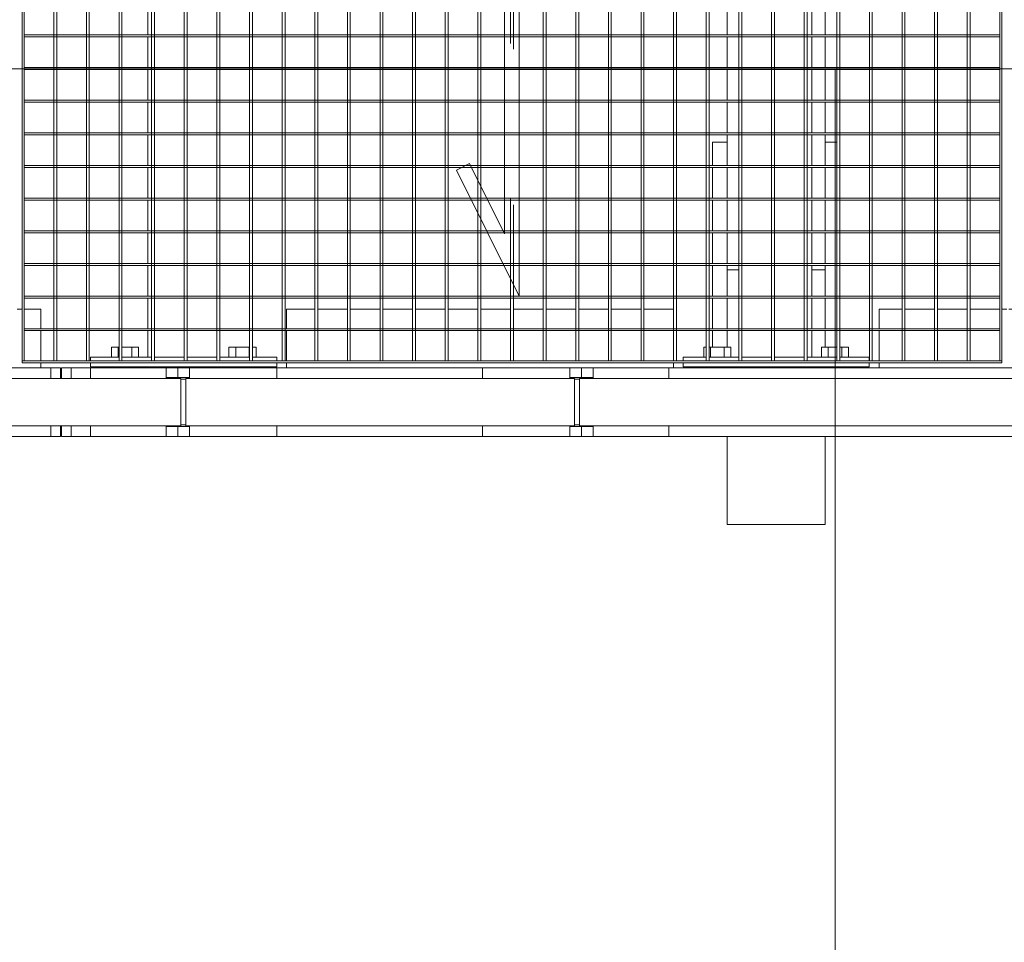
# Model space of a CAD drawing. Header units: metres. Extents: x 70279.8 to 70377.7, y 409251.8 to 409331.5.
# Tile 8 of 244: x 70314.2 to 70315.2, y 409289 to 409289.9. Entities that reach past the tile are written whole.
import ezdxf

# ---------------------------------------------------------------- set-up
doc = ezdxf.new("R2010")
doc.units = ezdxf.units.M
doc.linetypes.add('DASHEDX2', pattern=[9.525, 6.35, -3.175])
for name, color, linetype, lineweight in [('Bout', 3, 'Continuous', 0), ('CONTINUOUS', 7, 'Continuous', 18), ('Onderdeel', 2, 'Continuous', 0)]:
    doc.layers.add(name, color=color, linetype=linetype, lineweight=lineweight)
doc.layers.add('stairs&pedestrian', color=2, linetype='Continuous')

# ---------------------------------------------------------------- blocks, each defined once
blk = doc.blocks.new('stelconplaat')
at = {"layer": 'CONTINUOUS'}
for p, q in [((0, 2000), (2000, 2000)), ((0, 0), (0, 2000)), ((2000, 2000), (2000, 0))]:
    blk.add_line(p, q, dxfattribs=at)
blk = doc.blocks.new('*A99')
at = {"layer": 'Onderdeel', "linetype": 'Continuous', "lineweight": 0}
for p, q in [((711.635, 34.987), (711.635, 35.593)), ((735.394, 34.987), (735.394, 35.593)), ((711.635, 34.321), (711.635, 34.927)), ((735.394, 34.321), (735.394, 34.927)), ((711.635, 34.161), (711.635, 34.261)), ((735.394, 34.161), (735.394, 34.261)), ((711.635, 34.161), (712.173, 34.161)), ((712.213, 34.161), (712.839, 34.161)), ((712.879, 34.161), (713.505, 34.161)), ((713.545, 34.161), (714.171, 34.161)), ((714.211, 34.161), (714.837, 34.161)), ((714.877, 34.161), (715.503, 34.161)), ((715.543, 34.161), (716.169, 34.161)), ((716.209, 34.161), (716.835, 34.161)), ((716.875, 34.161), (717.501, 34.161)), ((717.541, 34.161), (718.167, 34.161)), ((718.207, 34.161), (718.833, 34.161)), ((718.873, 34.161), (719.499, 34.161)), ((719.539, 34.161), (720.165, 34.161)), ((720.205, 34.161), (720.831, 34.161)), ((720.871, 34.161), (721.497, 34.161)), ((721.537, 34.161), (722.163, 34.161)), ((722.203, 34.161), (722.829, 34.161)), ((722.869, 34.161), (723.495, 34.161)), ((723.535, 34.161), (724.161, 34.161)), ((724.201, 34.161), (724.827, 34.161)), ((724.867, 34.161), (725.493, 34.161)), ((725.533, 34.161), (726.159, 34.161)), ((726.199, 34.161), (726.825, 34.161)), ((726.865, 34.161), (727.491, 34.161)), ((727.531, 34.161), (728.157, 34.161)), ((728.197, 34.161), (728.823, 34.161)), ((728.863, 34.161), (729.489, 34.161)), ((729.529, 34.161), (730.155, 34.161)), ((730.195, 34.161), (730.821, 34.161)), ((730.861, 34.161), (731.487, 34.161)), ((731.527, 34.161), (732.153, 34.161)), ((732.193, 34.161), (732.819, 34.161)), ((732.859, 34.161), (733.485, 34.161)), ((733.525, 34.161), (734.151, 34.161)), ((734.191, 34.161), (734.817, 34.161)), ((734.857, 34.161), (735.394, 34.161))]:
    blk.add_line(p, q, dxfattribs=at)
blk = doc.blocks.new('*A100')
at = {"layer": 'Onderdeel', "linetype": 'Continuous', "lineweight": 0}
for p, q in [((711.635, 47.716), (712.173, 47.716)), ((711.635, 47.641), (711.635, 47.716)), ((712.213, 47.716), (712.839, 47.716)), ((712.879, 47.716), (713.505, 47.716)), ((713.545, 47.716), (714.171, 47.716)), ((714.211, 47.716), (714.837, 47.716)), ((714.877, 47.716), (715.503, 47.716)), ((715.543, 47.716), (716.169, 47.716)), ((716.209, 47.716), (716.835, 47.716)), ((716.875, 47.716), (717.501, 47.716)), ((717.541, 47.716), (718.167, 47.716)), ((718.207, 47.716), (718.833, 47.716)), ((718.873, 47.716), (719.499, 47.716)), ((719.539, 47.716), (720.165, 47.716)), ((720.205, 47.716), (720.831, 47.716)), ((720.871, 47.716), (721.497, 47.716)), ((721.537, 47.716), (722.163, 47.716)), ((722.203, 47.716), (722.829, 47.716)), ((722.869, 47.716), (723.495, 47.716)), ((723.535, 47.716), (724.161, 47.716)), ((724.201, 47.716), (724.827, 47.716)), ((724.867, 47.716), (725.493, 47.716)), ((725.533, 47.716), (726.159, 47.716)), ((726.199, 47.716), (726.825, 47.716)), ((726.865, 47.716), (727.491, 47.716)), ((727.531, 47.716), (728.157, 47.716)), ((728.197, 47.716), (728.823, 47.716)), ((728.863, 47.716), (729.489, 47.716)), ((729.529, 47.716), (730.155, 47.716)), ((730.195, 47.716), (730.821, 47.716)), ((730.861, 47.716), (731.487, 47.716)), ((731.527, 47.716), (732.153, 47.716)), ((732.193, 47.716), (732.819, 47.716)), ((732.859, 47.716), (733.485, 47.716)), ((733.525, 47.716), (734.151, 47.716)), ((734.191, 47.716), (734.817, 47.716)), ((734.857, 47.716), (735.394, 47.716)), ((735.394, 47.641), (735.394, 47.716)), ((711.635, 46.975), (711.635, 47.581)), ((735.394, 46.975), (735.394, 47.581)), ((711.635, 46.309), (711.635, 46.915)), ((735.394, 46.309), (735.394, 46.915))]:
    blk.add_line(p, q, dxfattribs=at)
blk = doc.blocks.new('*A101')
at = {"layer": 'Onderdeel', "linetype": 'Continuous', "lineweight": 0}
for p, q in [((708.215, 35.891), (710.015, 35.891)), ((708.215, 33.891), (708.215, 35.891)), ((713.415, 35.891), (713.505, 35.891)), ((713.545, 35.891), (714.171, 35.891)), ((714.211, 35.891), (714.837, 35.891)), ((714.877, 35.891), (715.503, 35.891)), ((715.543, 35.891), (716.169, 35.891)), ((716.209, 35.891), (716.835, 35.891)), ((716.875, 35.891), (717.501, 35.891)), ((717.541, 35.891), (718.167, 35.891)), ((718.207, 35.891), (718.833, 35.891)), ((718.873, 35.891), (719.499, 35.891)), ((719.539, 35.891), (720.165, 35.891)), ((720.205, 35.891), (720.831, 35.891)), ((720.871, 35.891), (721.497, 35.891)), ((721.537, 35.891), (722.163, 35.891)), ((722.203, 35.891), (722.829, 35.891)), ((722.869, 35.891), (723.495, 35.891)), ((723.535, 35.891), (724.161, 35.891)), ((724.201, 35.891), (724.827, 35.891)), ((724.867, 35.891), (725.493, 35.891)), ((725.533, 35.891), (726.159, 35.891)), ((726.199, 35.891), (726.825, 35.891)), ((726.865, 35.891), (727.491, 35.891)), ((727.531, 35.891), (728.157, 35.891)), ((728.197, 35.891), (728.823, 35.891)), ((728.863, 35.891), (729.489, 35.891)), ((729.529, 35.891), (730.155, 35.891)), ((730.195, 35.891), (730.821, 35.891)), ((730.861, 35.891), (731.487, 35.891)), ((731.527, 35.891), (732.153, 35.891)), ((732.193, 35.891), (732.819, 35.891)), ((732.859, 35.891), (733.485, 35.891)), ((733.525, 35.891), (734.151, 35.891)), ((734.191, 35.891), (734.817, 35.891)), ((734.857, 35.891), (735.194, 35.891)), ((735.594, 35.891), (735.614, 35.891)), ((737.014, 35.891), (737.314, 35.891)), ((737.314, 33.891), (737.314, 35.891)), ((708.215, 33.891), (710.015, 33.891)), ((713.415, 33.891), (713.505, 33.891)), ((713.545, 33.891), (714.171, 33.891)), ((714.211, 33.891), (714.837, 33.891)), ((714.877, 33.891), (715.503, 33.891)), ((715.543, 33.891), (716.169, 33.891)), ((716.209, 33.891), (716.835, 33.891)), ((716.875, 33.891), (717.501, 33.891)), ((717.541, 33.891), (718.167, 33.891)), ((718.207, 33.891), (718.833, 33.891)), ((718.873, 33.891), (719.499, 33.891)), ((719.539, 33.891), (720.165, 33.891)), ((720.205, 33.891), (720.831, 33.891)), ((720.871, 33.891), (721.497, 33.891)), ((721.537, 33.891), (722.163, 33.891)), ((722.203, 33.891), (722.829, 33.891)), ((722.869, 33.891), (723.495, 33.891)), ((723.535, 33.891), (724.161, 33.891)), ((724.201, 33.891), (724.827, 33.891)), ((724.867, 33.891), (725.493, 33.891)), ((725.533, 33.891), (726.159, 33.891)), ((726.199, 33.891), (726.825, 33.891)), ((726.865, 33.891), (727.491, 33.891)), ((727.531, 33.891), (728.157, 33.891)), ((728.197, 33.891), (728.823, 33.891)), ((728.863, 33.891), (729.489, 33.891)), ((729.529, 33.891), (730.155, 33.891)), ((730.195, 33.891), (730.821, 33.891)), ((730.861, 33.891), (731.487, 33.891)), ((731.527, 33.891), (732.153, 33.891)), ((732.193, 33.891), (732.819, 33.891)), ((732.859, 33.891), (733.485, 33.891)), ((733.525, 33.891), (734.151, 33.891)), ((734.191, 33.891), (734.817, 33.891)), ((734.857, 33.891), (735.194, 33.891)), ((735.594, 33.891), (735.614, 33.891)), ((737.014, 33.891), (737.314, 33.891))]:
    blk.add_line(p, q, dxfattribs=at)
blk = doc.blocks.new('*A102')
at = {"layer": 'Onderdeel', "linetype": 'Continuous', "lineweight": 0}
for p, q in [((710.015, 49.701), (710.015, 71.259)), ((711.415, 49.701), (711.415, 71.259)), ((710.015, 49.701), (710.232, 49.701)), ((711.198, 49.701), (711.415, 49.701))]:
    blk.add_line(p, q, dxfattribs=at)
blk = doc.blocks.new('*A103')
at = {"layer": 'Onderdeel', "linetype": 'Continuous', "lineweight": 0}
for p, q in [((712.615, 50.285), (712.615, 50.385)), ((712.615, 49.901), (712.615, 50.245)), ((711.415, 49.901), (711.515, 49.901)), ((711.555, 49.901), (712.173, 49.901)), ((712.213, 49.901), (712.615, 49.901))]:
    blk.add_line(p, q, dxfattribs=at)
blk = doc.blocks.new('*A106')
at = {"layer": 'Onderdeel', "linetype": 'Continuous', "lineweight": 0}
for p, q in [((711.415, 32.791), (711.515, 32.791)), ((711.555, 32.791), (712.173, 32.791)), ((712.213, 32.791), (712.615, 32.791)), ((712.615, 32.323), (712.615, 32.791)), ((712.615, 31.657), (712.615, 32.263)), ((712.615, 30.991), (712.615, 31.597)), ((712.615, 30.325), (712.615, 30.931)), ((712.615, 30.185), (712.615, 30.285)), ((712.615, 29.539), (712.615, 30.145)), ((712.615, 28.873), (712.615, 29.479)), ((712.615, 28.207), (712.615, 28.813)), ((712.615, 27.541), (712.615, 28.147)), ((712.615, 26.875), (712.615, 27.481)), ((712.615, 26.209), (712.615, 26.815)), ((712.615, 25.543), (712.615, 26.149)), ((712.615, 24.877), (712.615, 25.483)), ((712.615, 24.211), (712.615, 24.817)), ((712.615, 23.545), (712.615, 24.151)), ((712.615, 22.879), (712.615, 23.485)), ((712.615, 22.213), (712.615, 22.819)), ((712.615, 21.547), (712.615, 22.153)), ((712.615, 20.881), (712.615, 21.487)), ((712.615, 20.215), (712.615, 20.821)), ((712.615, 19.549), (712.615, 20.155)), ((712.615, 18.883), (712.615, 19.489)), ((712.615, 18.217), (712.615, 18.823)), ((712.615, 17.551), (712.615, 18.157)), ((712.615, 16.885), (712.615, 17.491)), ((712.615, 16.219), (712.615, 16.825)), ((712.615, 15.553), (712.615, 16.159)), ((712.615, 15.351), (712.615, 15.493)), ((711.415, 15.351), (711.515, 15.351)), ((711.555, 15.351), (712.173, 15.351)), ((712.213, 15.351), (712.615, 15.351))]:
    blk.add_line(p, q, dxfattribs=at)
blk = doc.blocks.new('*A107')
at = {"layer": 'Onderdeel', "linetype": 'Continuous', "lineweight": 0}
for p, q in [((711.835, 36.191), (712.173, 36.191)), ((712.213, 36.191), (712.839, 36.191)), ((712.879, 36.191), (713.505, 36.191)), ((713.545, 36.191), (714.171, 36.191)), ((714.211, 36.191), (714.837, 36.191)), ((714.877, 36.191), (715.503, 36.191)), ((715.543, 36.191), (716.023, 36.191)), ((716.023, 35.891), (716.023, 36.191)), ((716.023, 33.655), (716.023, 33.891)), ((711.835, 33.591), (712.173, 33.591)), ((712.213, 33.591), (712.839, 33.591)), ((712.879, 33.591), (713.505, 33.591)), ((713.545, 33.591), (714.171, 33.591)), ((714.211, 33.591), (714.837, 33.591)), ((714.877, 33.591), (715.503, 33.591)), ((715.543, 33.591), (716.023, 33.591)), ((716.023, 33.591), (716.023, 33.595))]:
    blk.add_line(p, q, dxfattribs=at)
blk = doc.blocks.new('*A108')
at = {"layer": 'Onderdeel', "linetype": 'Continuous', "lineweight": 0}
for p, q in [((711.415, 35.891), (711.435, 35.891)), ((711.835, 35.891), (712.173, 35.891)), ((712.213, 35.891), (712.839, 35.891)), ((712.879, 35.891), (713.415, 35.891)), ((713.415, 35.653), (713.415, 35.891)), ((713.415, 33.891), (713.415, 34.161)), ((711.415, 33.891), (711.435, 33.891)), ((711.835, 33.891), (712.173, 33.891)), ((712.213, 33.891), (712.839, 33.891)), ((712.879, 33.891), (713.415, 33.891))]:
    blk.add_line(p, q, dxfattribs=at)
blk = doc.blocks.new('*A109')
at = {"layer": 'Onderdeel', "linetype": 'Continuous', "lineweight": 0}
for p, q in [((711.435, 36.791), (711.435, 32.991)), ((711.435, 36.791), (711.515, 36.791)), ((711.555, 36.791), (711.635, 36.791)), ((711.635, 36.319), (711.635, 36.791)), ((711.635, 35.653), (711.635, 36.259)), ((711.635, 34.987), (711.635, 35.593)), ((711.635, 34.321), (711.635, 34.927)), ((711.635, 33.655), (711.635, 34.261)), ((711.635, 32.991), (711.635, 33.595)), ((711.435, 32.991), (711.515, 32.991)), ((711.555, 32.991), (711.635, 32.991))]:
    blk.add_line(p, q, dxfattribs=at)
blk = doc.blocks.new('*A110')
at = {"layer": 'Bout', "linetype": 'Continuous', "lineweight": 0}
for p, q in [((711.415, 36.251), (711.435, 36.251)), ((711.835, 36.368), (711.635, 36.368)), ((711.635, 36.229), (711.835, 36.229)), ((711.835, 36.319), (711.835, 36.368)), ((711.835, 36.259), (711.835, 35.814)), ((711.415, 35.931), (711.435, 35.931)), ((711.635, 35.952), (711.835, 35.952)), ((711.635, 35.814), (711.835, 35.814)), ((711.415, 33.851), (711.435, 33.851)), ((711.835, 33.968), (711.635, 33.968)), ((711.635, 33.829), (711.835, 33.829)), ((711.835, 33.655), (711.835, 33.968)), ((711.835, 33.595), (711.835, 33.414)), ((711.415, 33.531), (711.435, 33.531)), ((711.635, 33.552), (711.835, 33.552)), ((711.635, 33.414), (711.835, 33.414))]:
    blk.add_line(p, q, dxfattribs=at)
blk = doc.blocks.new('*A111')
at = {"layer": 'Onderdeel', "linetype": 'Continuous', "lineweight": 0}
for p, q in [((711.415, 44.886), (711.515, 44.886)), ((711.555, 44.886), (712.173, 44.886)), ((712.213, 44.886), (712.615, 44.886)), ((712.615, 44.311), (712.615, 44.886)), ((712.615, 43.645), (712.615, 44.251)), ((712.615, 42.979), (712.615, 43.585)), ((712.615, 42.313), (712.615, 42.919)), ((712.615, 41.647), (712.615, 42.253)), ((712.615, 40.981), (712.615, 41.587)), ((712.615, 40.315), (712.615, 40.921)), ((712.615, 39.649), (712.615, 40.255)), ((712.615, 38.983), (712.615, 39.589)), ((712.615, 38.317), (712.615, 38.923)), ((712.615, 37.651), (712.615, 38.257)), ((712.615, 36.991), (712.615, 37.591)), ((711.415, 36.991), (711.515, 36.991)), ((711.555, 36.991), (712.173, 36.991)), ((712.213, 36.991), (712.615, 36.991))]:
    blk.add_line(p, q, dxfattribs=at)
blk = doc.blocks.new('*A118')
at = {"layer": 'Onderdeel', "linetype": 'Continuous', "lineweight": 0}
for p, q in [((710.015, 49.481), (710.232, 49.481)), ((710.015, 49.281), (710.015, 49.481)), ((711.198, 49.481), (711.415, 49.481)), ((711.415, 49.281), (711.415, 49.481))]:
    blk.add_line(p, q, dxfattribs=at)
blk = doc.blocks.new('*A119')
at = {"layer": 'Onderdeel', "linetype": 'Continuous', "lineweight": 0}
for p, q in [((710.015, 48.886), (710.232, 48.886)), ((710.015, 47.346), (710.015, 48.886)), ((711.198, 48.886), (711.415, 48.886)), ((711.415, 47.346), (711.415, 48.886)), ((710.015, 45.086), (710.015, 46.866)), ((711.415, 45.086), (711.415, 46.866)), ((710.015, 45.086), (710.232, 45.086)), ((711.198, 45.086), (711.415, 45.086))]:
    blk.add_line(p, q, dxfattribs=at)
blk = doc.blocks.new('*A120')
at = {"layer": 'Onderdeel', "linetype": 'Continuous', "lineweight": 0}
for p, q in [((710.015, 49.501), (710.015, 49.701)), ((711.415, 49.501), (711.415, 49.701)), ((710.015, 49.501), (710.232, 49.501)), ((711.198, 49.501), (711.415, 49.501))]:
    blk.add_line(p, q, dxfattribs=at)
blk = doc.blocks.new('*A121')
at = {"layer": 'Onderdeel', "linetype": 'Continuous', "lineweight": 0}
for p, q in [((711.435, 48.886), (711.435, 45.086)), ((711.435, 48.886), (711.515, 48.886)), ((711.555, 48.886), (711.635, 48.886)), ((711.635, 48.307), (711.635, 48.886)), ((711.635, 47.641), (711.635, 48.247)), ((711.635, 46.975), (711.635, 47.581)), ((711.635, 46.309), (711.635, 46.915)), ((711.635, 45.643), (711.635, 46.249)), ((711.635, 45.086), (711.635, 45.583)), ((711.435, 45.086), (711.515, 45.086)), ((711.555, 45.086), (711.635, 45.086))]:
    blk.add_line(p, q, dxfattribs=at)
blk = doc.blocks.new('*A122')
at = {"layer": 'Bout', "linetype": 'Continuous', "lineweight": 0}
for p, q in [((711.835, 48.463), (711.635, 48.463)), ((711.835, 48.307), (711.835, 48.463)), ((711.415, 48.346), (711.435, 48.346)), ((711.635, 48.324), (711.835, 48.324)), ((711.835, 48.247), (711.835, 47.909)), ((711.635, 48.047), (711.835, 48.047)), ((711.415, 48.026), (711.435, 48.026)), ((711.635, 47.909), (711.835, 47.909)), ((711.835, 46.063), (711.635, 46.063)), ((711.835, 45.643), (711.835, 46.063)), ((711.415, 45.946), (711.435, 45.946)), ((711.635, 45.924), (711.835, 45.924)), ((711.635, 45.647), (711.835, 45.647)), ((711.415, 45.626), (711.435, 45.626)), ((711.635, 45.509), (711.835, 45.509)), ((711.835, 45.509), (711.835, 45.583))]:
    blk.add_line(p, q, dxfattribs=at)
blk = doc.blocks.new('*A127')
at = {"layer": 'Onderdeel', "linetype": 'Continuous', "lineweight": 0}
for p, q in [((710.015, 46.866), (710.015, 47.106)), ((710.015, 47.106), (710.215, 47.106)), ((710.215, 46.866), (710.215, 47.106)), ((710.215, 47.106), (710.232, 47.106)), ((710.249, 46.946), (710.249, 47.046)), ((711.182, 46.946), (711.182, 47.046)), ((711.198, 47.106), (711.215, 47.106)), ((711.215, 47.106), (711.215, 46.866)), ((711.215, 47.106), (711.415, 47.106)), ((711.415, 46.866), (711.415, 47.106)), ((710.232, 46.866), (710.015, 46.866)), ((711.215, 46.866), (711.198, 46.866)), ((711.215, 46.866), (711.415, 46.866))]:
    blk.add_line(p, q, dxfattribs=at)
blk = doc.blocks.new('*A276')
at = {"layer": 'Onderdeel', "linetype": 'Continuous', "lineweight": 0}
for p, q in [((710.015, 48.886), (710.015, 49.281)), ((710.015, 49.281), (710.232, 49.281)), ((711.198, 49.281), (711.415, 49.281)), ((711.415, 48.886), (711.415, 49.281)), ((710.015, 40.886), (710.015, 45.086)), ((711.415, 40.886), (711.415, 45.086)), ((710.015, 15.151), (710.015, 37.086)), ((711.415, 15.151), (711.415, 37.086))]:
    blk.add_line(p, q, dxfattribs=at)
blk = doc.blocks.new('*A824')
at = {"layer": 'Onderdeel', "linetype": 'Continuous', "lineweight": 0}
for p, q in [((711.198, 38.906), (710.232, 38.906)), ((710.232, 13.311), (710.232, 38.906)), ((711.198, 13.311), (711.198, 38.906))]:
    blk.add_line(p, q, dxfattribs=at)
blk = doc.blocks.new('*A1171')
at = {"layer": 'Onderdeel', "linetype": 'Continuous', "lineweight": 0}
for p, q in [((710.232, 47.046), (710.232, 73.079)), ((711.198, 47.046), (711.198, 73.079)), ((710.232, 47.046), (711.198, 47.046))]:
    blk.add_line(p, q, dxfattribs=at)
blk = doc.blocks.new('*A1178')
at = {"layer": 'Onderdeel', "linetype": 'Continuous', "lineweight": 0}
for p, q in [((711.555, 30.325), (735.475, 30.325)), ((711.555, 30.325), (711.555, 30.285)), ((711.555, 30.285), (735.475, 30.285)), ((735.475, 30.285), (735.475, 30.325))]:
    blk.add_line(p, q, dxfattribs=at)
blk = doc.blocks.new('*A1179')
at = {"layer": 'Onderdeel', "linetype": 'Continuous', "lineweight": 0}
for p, q in [((711.555, 50.245), (711.555, 50.285)), ((711.555, 50.285), (735.475, 50.285)), ((735.475, 50.285), (735.475, 50.245)), ((735.475, 50.245), (711.555, 50.245))]:
    blk.add_line(p, q, dxfattribs=at)
blk = doc.blocks.new('*A1180')
at = {"layer": 'Onderdeel', "linetype": 'Continuous', "lineweight": 0}
for p, q in [((711.555, 30.991), (735.475, 30.991)), ((711.555, 30.931), (711.555, 30.991)), ((735.475, 30.991), (735.475, 30.931)), ((735.475, 30.931), (711.555, 30.931))]:
    blk.add_line(p, q, dxfattribs=at)
blk = doc.blocks.new('*A1181')
at = {"layer": 'Onderdeel', "linetype": 'Continuous', "lineweight": 0}
for p, q in [((712.879, 40.135), (715.447, 41.42)), ((715.447, 41.42), (715.582, 41.151)), ((715.582, 41.151), (714.15, 40.435)), ((734.15, 40.435), (714.15, 40.435)), ((734.15, 40.435), (731.582, 39.151)), ((732.879, 40.135), (712.879, 40.135)), ((732.879, 40.135), (731.447, 39.42)), ((731.447, 39.42), (731.582, 39.151))]:
    blk.add_line(p, q, dxfattribs=at)
blk = doc.blocks.new('*A1182')
at = {"layer": 'Onderdeel', "linetype": 'Continuous', "lineweight": 0}
for p, q in [((711.555, 31.657), (735.475, 31.657)), ((711.555, 31.597), (711.555, 31.657)), ((735.475, 31.597), (711.555, 31.597)), ((735.475, 31.657), (735.475, 31.597))]:
    blk.add_line(p, q, dxfattribs=at)
blk = doc.blocks.new('*A1183')
at = {"layer": 'Onderdeel', "linetype": 'Continuous', "lineweight": 0}
for p, q in [((711.555, 32.323), (735.475, 32.323)), ((711.555, 32.263), (711.555, 32.323)), ((735.475, 32.263), (711.555, 32.263)), ((735.475, 32.323), (735.475, 32.263))]:
    blk.add_line(p, q, dxfattribs=at)
blk = doc.blocks.new('*A1184')
at = {"layer": 'Onderdeel', "linetype": 'Continuous', "lineweight": 0}
for p, q in [((711.555, 32.989), (735.475, 32.989)), ((711.555, 32.929), (711.555, 32.989)), ((735.475, 32.989), (735.475, 32.929)), ((735.475, 32.929), (711.555, 32.929))]:
    blk.add_line(p, q, dxfattribs=at)
blk = doc.blocks.new('*A1185')
at = {"layer": 'Onderdeel', "linetype": 'Continuous', "lineweight": 0}
for p, q in [((711.555, 33.655), (735.475, 33.655)), ((711.555, 33.595), (711.555, 33.655)), ((735.475, 33.595), (711.555, 33.595)), ((735.475, 33.655), (735.475, 33.595))]:
    blk.add_line(p, q, dxfattribs=at)
blk = doc.blocks.new('*A1186')
at = {"layer": 'Onderdeel', "linetype": 'Continuous', "lineweight": 0}
for p, q in [((711.555, 34.321), (735.475, 34.321)), ((711.555, 34.261), (711.555, 34.321)), ((735.475, 34.261), (711.555, 34.261)), ((735.475, 34.321), (735.475, 34.261))]:
    blk.add_line(p, q, dxfattribs=at)
blk = doc.blocks.new('*A1187')
at = {"layer": 'Onderdeel', "linetype": 'Continuous', "lineweight": 0}
for p, q in [((711.555, 34.987), (735.475, 34.987)), ((711.555, 34.927), (711.555, 34.987)), ((735.475, 34.987), (735.475, 34.927)), ((735.475, 34.927), (711.555, 34.927))]:
    blk.add_line(p, q, dxfattribs=at)
blk = doc.blocks.new('*A1188')
at = {"layer": 'Onderdeel', "linetype": 'Continuous', "lineweight": 0}
for p, q in [((711.555, 35.653), (735.475, 35.653)), ((711.555, 35.593), (711.555, 35.653)), ((735.475, 35.593), (711.555, 35.593)), ((735.475, 35.653), (735.475, 35.593))]:
    blk.add_line(p, q, dxfattribs=at)
blk = doc.blocks.new('*A1189')
at = {"layer": 'Onderdeel', "linetype": 'Continuous', "lineweight": 0}
for p, q in [((711.555, 36.319), (735.475, 36.319)), ((711.555, 36.259), (711.555, 36.319)), ((735.475, 36.259), (711.555, 36.259)), ((735.475, 36.319), (735.475, 36.259))]:
    blk.add_line(p, q, dxfattribs=at)
blk = doc.blocks.new('*A1190')
at = {"layer": 'Onderdeel', "linetype": 'Continuous', "lineweight": 0}
for p, q in [((711.555, 36.985), (735.475, 36.985)), ((711.555, 36.925), (711.555, 36.985)), ((735.475, 36.985), (735.475, 36.925)), ((735.475, 36.925), (711.555, 36.925))]:
    blk.add_line(p, q, dxfattribs=at)
blk = doc.blocks.new('*A1191')
at = {"layer": 'Onderdeel', "linetype": 'Continuous', "lineweight": 0}
for p, q in [((711.555, 37.651), (735.475, 37.651)), ((711.555, 37.591), (711.555, 37.651)), ((735.475, 37.591), (711.555, 37.591)), ((735.475, 37.651), (735.475, 37.591))]:
    blk.add_line(p, q, dxfattribs=at)
blk = doc.blocks.new('*A1192')
at = {"layer": 'Onderdeel', "linetype": 'Continuous', "lineweight": 0}
for p, q in [((711.555, 38.317), (735.475, 38.317)), ((711.555, 38.257), (711.555, 38.317)), ((735.475, 38.257), (711.555, 38.257)), ((735.475, 38.317), (735.475, 38.257))]:
    blk.add_line(p, q, dxfattribs=at)
blk = doc.blocks.new('*A1193')
at = {"layer": 'Onderdeel', "linetype": 'Continuous', "lineweight": 0}
for p, q in [((711.555, 38.983), (735.475, 38.983)), ((711.555, 38.923), (711.555, 38.983)), ((735.475, 38.923), (711.555, 38.923)), ((735.475, 38.983), (735.475, 38.923))]:
    blk.add_line(p, q, dxfattribs=at)
blk = doc.blocks.new('*A1194')
at = {"layer": 'Onderdeel', "linetype": 'Continuous', "lineweight": 0}
for p, q in [((711.555, 39.589), (711.555, 39.649)), ((711.555, 39.649), (731.907, 39.649)), ((735.475, 39.649), (732.578, 39.649)), ((735.475, 39.649), (735.475, 39.589)), ((731.787, 39.589), (711.555, 39.589)), ((735.475, 39.589), (732.458, 39.589))]:
    blk.add_line(p, q, dxfattribs=at)
at = {"layer": 'Onderdeel', "linetype": 'DASHEDX2', "lineweight": 0}
for p, q in [((732.578, 39.649), (731.907, 39.649)), ((732.458, 39.589), (731.787, 39.589))]:
    blk.add_line(p, q, dxfattribs=at)
blk = doc.blocks.new('*A1195')
at = {"layer": 'Onderdeel', "linetype": 'Continuous', "lineweight": 0}
for p, q in [((711.555, 40.255), (711.555, 40.315)), ((711.555, 40.315), (713.239, 40.315)), ((713.119, 40.255), (711.555, 40.255)), ((735.475, 40.255), (733.79, 40.255)), ((735.475, 40.315), (733.91, 40.315)), ((735.475, 40.315), (735.475, 40.255))]:
    blk.add_line(p, q, dxfattribs=at)
at = {"layer": 'Onderdeel', "linetype": 'DASHEDX2', "lineweight": 0}
for p, q in [((733.79, 40.255), (713.119, 40.255)), ((733.91, 40.315), (713.239, 40.315))]:
    blk.add_line(p, q, dxfattribs=at)
blk = doc.blocks.new('*A1196')
at = {"layer": 'Onderdeel', "linetype": 'Continuous', "lineweight": 0}
for p, q in [((711.555, 40.921), (711.555, 40.981)), ((711.555, 40.981), (714.571, 40.981)), ((714.451, 40.921), (711.555, 40.921)), ((735.475, 40.921), (715.122, 40.921)), ((735.475, 40.981), (715.242, 40.981)), ((735.475, 40.981), (735.475, 40.921))]:
    blk.add_line(p, q, dxfattribs=at)
at = {"layer": 'Onderdeel', "linetype": 'DASHEDX2', "lineweight": 0}
for p, q in [((715.122, 40.921), (714.451, 40.921)), ((715.242, 40.981), (714.571, 40.981))]:
    blk.add_line(p, q, dxfattribs=at)
blk = doc.blocks.new('*A1197')
at = {"layer": 'Onderdeel', "linetype": 'Continuous', "lineweight": 0}
for p, q in [((711.555, 41.647), (735.475, 41.647)), ((711.555, 41.587), (711.555, 41.647)), ((735.475, 41.647), (735.475, 41.587)), ((735.475, 41.587), (711.555, 41.587))]:
    blk.add_line(p, q, dxfattribs=at)
blk = doc.blocks.new('*A1198')
at = {"layer": 'Onderdeel', "linetype": 'Continuous', "lineweight": 0}
for p, q in [((711.555, 42.313), (735.475, 42.313)), ((711.555, 42.253), (711.555, 42.313)), ((735.475, 42.253), (711.555, 42.253)), ((735.475, 42.313), (735.475, 42.253))]:
    blk.add_line(p, q, dxfattribs=at)
blk = doc.blocks.new('*A1199')
at = {"layer": 'Onderdeel', "linetype": 'Continuous', "lineweight": 0}
for p, q in [((711.555, 42.979), (735.475, 42.979)), ((711.555, 42.919), (711.555, 42.979)), ((735.475, 42.919), (711.555, 42.919)), ((735.475, 42.979), (735.475, 42.919))]:
    blk.add_line(p, q, dxfattribs=at)
blk = doc.blocks.new('*A1200')
at = {"layer": 'Onderdeel', "linetype": 'Continuous', "lineweight": 0}
for p, q in [((711.555, 43.645), (735.475, 43.645)), ((711.555, 43.585), (711.555, 43.645)), ((735.475, 43.645), (735.475, 43.585)), ((735.475, 43.585), (711.555, 43.585))]:
    blk.add_line(p, q, dxfattribs=at)
blk = doc.blocks.new('*A1201')
at = {"layer": 'Onderdeel', "linetype": 'Continuous', "lineweight": 0}
for p, q in [((711.555, 44.311), (735.475, 44.311)), ((711.555, 44.251), (711.555, 44.311)), ((735.475, 44.251), (711.555, 44.251)), ((735.475, 44.311), (735.475, 44.251))]:
    blk.add_line(p, q, dxfattribs=at)
blk = doc.blocks.new('*A1202')
at = {"layer": 'Onderdeel', "linetype": 'Continuous', "lineweight": 0}
for p, q in [((711.555, 44.977), (735.475, 44.977)), ((711.555, 44.917), (711.555, 44.977)), ((735.475, 44.917), (711.555, 44.917)), ((735.475, 44.977), (735.475, 44.917))]:
    blk.add_line(p, q, dxfattribs=at)
blk = doc.blocks.new('*A1203')
at = {"layer": 'Onderdeel', "linetype": 'Continuous', "lineweight": 0}
for p, q in [((711.555, 45.643), (735.475, 45.643)), ((711.555, 45.583), (711.555, 45.643)), ((735.475, 45.643), (735.475, 45.583)), ((735.475, 45.583), (711.555, 45.583))]:
    blk.add_line(p, q, dxfattribs=at)
blk = doc.blocks.new('*A1204')
at = {"layer": 'Onderdeel', "linetype": 'Continuous', "lineweight": 0}
for p, q in [((711.555, 46.309), (735.475, 46.309)), ((711.555, 46.249), (711.555, 46.309)), ((735.475, 46.249), (711.555, 46.249)), ((735.475, 46.309), (735.475, 46.249))]:
    blk.add_line(p, q, dxfattribs=at)
blk = doc.blocks.new('*A1205')
at = {"layer": 'Onderdeel', "linetype": 'Continuous', "lineweight": 0}
for p, q in [((711.555, 46.975), (735.475, 46.975)), ((711.555, 46.915), (711.555, 46.975)), ((735.475, 46.915), (711.555, 46.915)), ((735.475, 46.975), (735.475, 46.915))]:
    blk.add_line(p, q, dxfattribs=at)
blk = doc.blocks.new('*A1206')
at = {"layer": 'Onderdeel', "linetype": 'Continuous', "lineweight": 0}
for p, q in [((711.555, 47.641), (735.475, 47.641)), ((711.555, 47.581), (711.555, 47.641)), ((735.475, 47.641), (735.475, 47.581)), ((735.475, 47.581), (711.555, 47.581))]:
    blk.add_line(p, q, dxfattribs=at)
blk = doc.blocks.new('*A1207')
at = {"layer": 'Onderdeel', "linetype": 'Continuous', "lineweight": 0}
for p, q in [((711.555, 48.307), (735.475, 48.307)), ((711.555, 48.247), (711.555, 48.307)), ((735.475, 48.247), (711.555, 48.247)), ((735.475, 48.307), (735.475, 48.247))]:
    blk.add_line(p, q, dxfattribs=at)
blk = doc.blocks.new('*A1208')
at = {"layer": 'Onderdeel', "linetype": 'Continuous', "lineweight": 0}
for p, q in [((711.555, 48.973), (735.475, 48.973)), ((711.555, 48.913), (711.555, 48.973)), ((735.475, 48.913), (711.555, 48.913)), ((735.475, 48.973), (735.475, 48.913))]:
    blk.add_line(p, q, dxfattribs=at)
blk = doc.blocks.new('*A1209')
at = {"layer": 'Onderdeel', "linetype": 'Continuous', "lineweight": 0}
for p, q in [((711.555, 49.639), (735.475, 49.639)), ((711.555, 49.579), (711.555, 49.639)), ((735.475, 49.579), (711.555, 49.579)), ((735.475, 49.639), (735.475, 49.579))]:
    blk.add_line(p, q, dxfattribs=at)
blk = doc.blocks.new('*A1247')
at = {"layer": 'Onderdeel', "linetype": 'Continuous', "lineweight": 0}
for p, q in [((710.015, 40.886), (710.232, 40.886)), ((710.015, 39.106), (710.015, 40.886)), ((711.198, 40.886), (711.415, 40.886)), ((711.415, 39.106), (711.415, 40.886)), ((710.015, 37.086), (710.015, 38.626)), ((711.415, 37.086), (711.415, 38.626)), ((710.015, 37.086), (710.232, 37.086)), ((711.198, 37.086), (711.415, 37.086))]:
    blk.add_line(p, q, dxfattribs=at)
blk = doc.blocks.new('*A1248')
at = {"layer": 'Onderdeel', "linetype": 'Continuous', "lineweight": 0}
for p, q in [((710.015, 38.866), (710.015, 39.106)), ((710.015, 39.106), (710.215, 39.106)), ((710.215, 38.866), (710.215, 39.106)), ((710.215, 39.106), (710.232, 39.106)), ((710.249, 38.906), (710.249, 39.006)), ((711.182, 38.906), (711.182, 39.006)), ((711.198, 39.106), (711.215, 39.106)), ((711.215, 39.106), (711.215, 38.866)), ((711.215, 39.106), (711.415, 39.106)), ((711.415, 38.866), (711.415, 39.106)), ((710.232, 38.866), (710.015, 38.866)), ((711.215, 38.866), (711.198, 38.866)), ((711.215, 38.866), (711.415, 38.866))]:
    blk.add_line(p, q, dxfattribs=at)
blk = doc.blocks.new('*A1249')
at = {"layer": 'Onderdeel', "linetype": 'Continuous', "lineweight": 0}
for p, q in [((710.015, 38.626), (710.015, 38.866)), ((710.015, 38.866), (710.215, 38.866)), ((710.215, 38.626), (710.215, 38.866)), ((710.215, 38.866), (710.232, 38.866)), ((711.198, 38.866), (711.215, 38.866)), ((711.215, 38.866), (711.215, 38.626)), ((711.215, 38.866), (711.415, 38.866)), ((711.415, 38.626), (711.415, 38.866)), ((710.232, 38.626), (710.015, 38.626)), ((711.215, 38.626), (711.198, 38.626)), ((711.215, 38.626), (711.415, 38.626))]:
    blk.add_line(p, q, dxfattribs=at)
blk = doc.blocks.new('*A1250')
at = {"layer": 'Onderdeel', "linetype": 'Continuous', "lineweight": 0}
for p, q in [((711.198, 46.946), (710.232, 46.946)), ((710.232, 39.006), (710.232, 46.946)), ((711.198, 39.006), (711.198, 46.946)), ((710.232, 39.006), (711.198, 39.006))]:
    blk.add_line(p, q, dxfattribs=at)
blk = doc.blocks.new('*A1251')
at = {"layer": 'Onderdeel', "linetype": 'Continuous', "lineweight": 0}
for p, q in [((710.015, 47.106), (710.015, 47.346)), ((710.015, 47.346), (710.215, 47.346)), ((710.215, 47.106), (710.215, 47.346)), ((710.215, 47.346), (710.232, 47.346)), ((711.198, 47.346), (711.215, 47.346)), ((711.215, 47.346), (711.215, 47.106)), ((711.215, 47.346), (711.415, 47.346)), ((711.415, 47.106), (711.415, 47.346)), ((710.232, 47.106), (710.015, 47.106)), ((711.215, 47.106), (711.198, 47.106)), ((711.215, 47.106), (711.415, 47.106))]:
    blk.add_line(p, q, dxfattribs=at)
blk = doc.blocks.new('*A1252')
at = {"layer": 'Onderdeel', "linetype": 'Continuous', "lineweight": 0}
for p, q in [((711.555, 50.285), (711.515, 50.285)), ((711.515, 50.285), (711.515, 30.285)), ((711.555, 50.285), (711.555, 30.285)), ((711.515, 30.285), (711.555, 30.285))]:
    blk.add_line(p, q, dxfattribs=at)
blk = doc.blocks.new('*A1253')
at = {"layer": 'Onderdeel', "linetype": 'Continuous', "lineweight": 0}
for p, q in [((712.173, 30.325), (712.173, 50.245)), ((712.173, 50.245), (712.213, 50.245)), ((712.213, 50.245), (712.213, 30.325)), ((712.213, 30.325), (712.173, 30.325))]:
    blk.add_line(p, q, dxfattribs=at)
blk = doc.blocks.new('*A1254')
at = {"layer": 'Onderdeel', "linetype": 'Continuous', "lineweight": 0}
for p, q in [((712.839, 30.325), (712.839, 50.245)), ((712.839, 50.245), (712.879, 50.245)), ((712.879, 50.245), (712.879, 30.325)), ((712.879, 30.325), (712.839, 30.325))]:
    blk.add_line(p, q, dxfattribs=at)
blk = doc.blocks.new('*A1255')
at = {"layer": 'Onderdeel', "linetype": 'Continuous', "lineweight": 0}
for p, q in [((713.505, 50.245), (713.505, 40.448)), ((713.545, 50.245), (713.505, 50.245)), ((713.545, 50.245), (713.545, 40.468)), ((713.505, 40.135), (713.505, 30.325)), ((713.545, 40.135), (713.545, 30.325)), ((713.505, 30.325), (713.545, 30.325))]:
    blk.add_line(p, q, dxfattribs=at)
at = {"layer": 'Onderdeel', "linetype": 'DASHEDX2', "lineweight": 0}
for p, q in [((713.505, 40.448), (713.505, 40.135)), ((713.545, 40.468), (713.545, 40.135))]:
    blk.add_line(p, q, dxfattribs=at)
blk = doc.blocks.new('*A1256')
at = {"layer": 'Onderdeel', "linetype": 'Continuous', "lineweight": 0}
for p, q in [((714.171, 50.245), (714.171, 40.781)), ((714.211, 50.245), (714.171, 50.245)), ((714.211, 50.245), (714.211, 40.801)), ((714.171, 40.446), (714.171, 40.435)), ((714.211, 40.466), (714.211, 40.435)), ((714.171, 40.135), (714.171, 30.325)), ((714.211, 30.325), (714.211, 40.135)), ((714.171, 30.325), (714.211, 30.325))]:
    blk.add_line(p, q, dxfattribs=at)
at = {"layer": 'Onderdeel', "linetype": 'DASHEDX2', "lineweight": 0}
for p, q in [((714.171, 40.781), (714.171, 40.135)), ((714.211, 40.801), (714.211, 40.466)), ((714.211, 40.435), (714.211, 40.135))]:
    blk.add_line(p, q, dxfattribs=at)
blk = doc.blocks.new('*A1257')
at = {"layer": 'Onderdeel', "linetype": 'Continuous', "lineweight": 0}
for p, q in [((714.837, 50.245), (714.837, 41.114)), ((714.877, 50.245), (714.837, 50.245)), ((714.877, 50.245), (714.877, 41.134)), ((714.837, 40.779), (714.837, 40.435)), ((714.877, 40.799), (714.877, 40.435)), ((714.837, 30.325), (714.837, 40.135)), ((714.877, 40.135), (714.877, 30.325)), ((714.877, 30.325), (714.837, 30.325))]:
    blk.add_line(p, q, dxfattribs=at)
at = {"layer": 'Onderdeel', "linetype": 'DASHEDX2', "lineweight": 0}
for p, q in [((714.837, 41.114), (714.837, 40.779)), ((714.877, 41.134), (714.877, 40.799)), ((714.837, 40.435), (714.837, 40.135)), ((714.877, 40.435), (714.877, 40.135))]:
    blk.add_line(p, q, dxfattribs=at)
blk = doc.blocks.new('*A1258')
at = {"layer": 'Onderdeel', "linetype": 'Continuous', "lineweight": 0}
for p, q in [((715.503, 50.245), (715.503, 41.309)), ((715.543, 50.245), (715.503, 50.245)), ((715.543, 50.245), (715.543, 41.229)), ((715.503, 41.112), (715.503, 40.435)), ((715.543, 41.132), (715.543, 40.435)), ((715.503, 30.325), (715.503, 40.135)), ((715.543, 40.135), (715.543, 30.325)), ((715.543, 30.325), (715.503, 30.325))]:
    blk.add_line(p, q, dxfattribs=at)
at = {"layer": 'Onderdeel', "linetype": 'DASHEDX2', "lineweight": 0}
for p, q in [((715.503, 41.309), (715.503, 41.112)), ((715.543, 41.229), (715.543, 41.132)), ((715.503, 40.435), (715.503, 40.135)), ((715.543, 40.435), (715.543, 40.135))]:
    blk.add_line(p, q, dxfattribs=at)
blk = doc.blocks.new('*A1259')
at = {"layer": 'Onderdeel', "linetype": 'Continuous', "lineweight": 0}
for p, q in [((716.169, 50.245), (716.169, 40.435)), ((716.209, 50.245), (716.169, 50.245)), ((716.209, 50.245), (716.209, 40.435)), ((716.169, 40.135), (716.169, 30.325)), ((716.209, 40.135), (716.209, 30.325)), ((716.169, 30.325), (716.209, 30.325))]:
    blk.add_line(p, q, dxfattribs=at)
at = {"layer": 'Onderdeel', "linetype": 'DASHEDX2', "lineweight": 0}
for p, q in [((716.169, 40.435), (716.169, 40.135)), ((716.209, 40.435), (716.209, 40.135))]:
    blk.add_line(p, q, dxfattribs=at)
blk = doc.blocks.new('*A1260')
at = {"layer": 'Onderdeel', "linetype": 'Continuous', "lineweight": 0}
for p, q in [((716.835, 50.245), (716.835, 40.435)), ((716.875, 50.245), (716.835, 50.245)), ((716.875, 50.245), (716.875, 40.435)), ((716.835, 40.135), (716.835, 30.325)), ((716.875, 40.135), (716.875, 30.325)), ((716.835, 30.325), (716.875, 30.325))]:
    blk.add_line(p, q, dxfattribs=at)
at = {"layer": 'Onderdeel', "linetype": 'DASHEDX2', "lineweight": 0}
for p, q in [((716.835, 40.435), (716.835, 40.135)), ((716.875, 40.435), (716.875, 40.135))]:
    blk.add_line(p, q, dxfattribs=at)
blk = doc.blocks.new('*A1261')
at = {"layer": 'Onderdeel', "linetype": 'Continuous', "lineweight": 0}
for p, q in [((717.501, 50.245), (717.501, 40.435)), ((717.541, 50.245), (717.501, 50.245)), ((717.541, 50.245), (717.541, 40.435)), ((717.501, 40.135), (717.501, 30.325)), ((717.541, 40.135), (717.541, 30.325)), ((717.501, 30.325), (717.541, 30.325))]:
    blk.add_line(p, q, dxfattribs=at)
at = {"layer": 'Onderdeel', "linetype": 'DASHEDX2', "lineweight": 0}
for p, q in [((717.501, 40.435), (717.501, 40.135)), ((717.541, 40.435), (717.541, 40.135))]:
    blk.add_line(p, q, dxfattribs=at)
blk = doc.blocks.new('*A1262')
at = {"layer": 'Onderdeel', "linetype": 'Continuous', "lineweight": 0}
for p, q in [((718.167, 50.245), (718.167, 40.435)), ((718.207, 50.245), (718.167, 50.245)), ((718.207, 50.245), (718.207, 40.435)), ((718.167, 40.135), (718.167, 30.325)), ((718.207, 40.135), (718.207, 30.325)), ((718.167, 30.325), (718.207, 30.325))]:
    blk.add_line(p, q, dxfattribs=at)
at = {"layer": 'Onderdeel', "linetype": 'DASHEDX2', "lineweight": 0}
for p, q in [((718.167, 40.435), (718.167, 40.135)), ((718.207, 40.435), (718.207, 40.135))]:
    blk.add_line(p, q, dxfattribs=at)
blk = doc.blocks.new('Stairs&pedestrian_9.7.2017')
at = {"layer": 'stairs&pedestrian', "lineweight": 0, "xscale": 50, "yscale": 50, "zscale": 50, "rotation": 90}
for name in ['*A101', '*A1179', '*A1209', '*A1208', '*A1207', '*A100', '*A1206', '*A1205', '*A1204', '*A1203', '*A1202', '*A1201', '*A1200', '*A1199', '*A1198', '*A1197', '*A1196', '*A1195', '*A1194', '*A1193', '*A1192', '*A1191', '*A1190', '*A1189', '*A1188', '*A99', '*A1187', '*A1186', '*A1185', '*A1184', '*A1183', '*A1182', '*A1180', '*A1178', '*A1181', '*A1262', '*A1261', '*A1260', '*A1259', '*A107', '*A1258', '*A1257', '*A1256', '*A1255', '*A108', '*A1254', '*A103', '*A111', '*A106', '*A1253', '*A122', '*A110', '*A121', '*A109', '*A102', '*A1252', '*A120', '*A118', '*A276', '*A119', '*A1251', '*A127', '*A1247', '*A1248', '*A1249', '*A1171', '*A1250', '*A824']:
    blk.add_blockref(name, (4544.5, -36875.7), dxfattribs=at)
blk = doc.blocks.new('A$C0A444100')
at = {"layer": 'stairs&pedestrian'}
blk.add_blockref('Stairs&pedestrian_9.7.2017', (1300, 1700), dxfattribs=at)

msp = doc.modelspace()

# ---------------------------------------------------------------- block references
at = {"xscale": 0.001, "yscale": 0.001, "zscale": 0.001}
for name, p in [('A$C0A444100', (70310.84, 409289.15)), ('stelconplaat', (70313, 409287.85)), ('stelconplaat', (70315, 409287.85))]:
    msp.add_blockref(name, p, dxfattribs=at)

doc.saveas('drawing.dxf')
